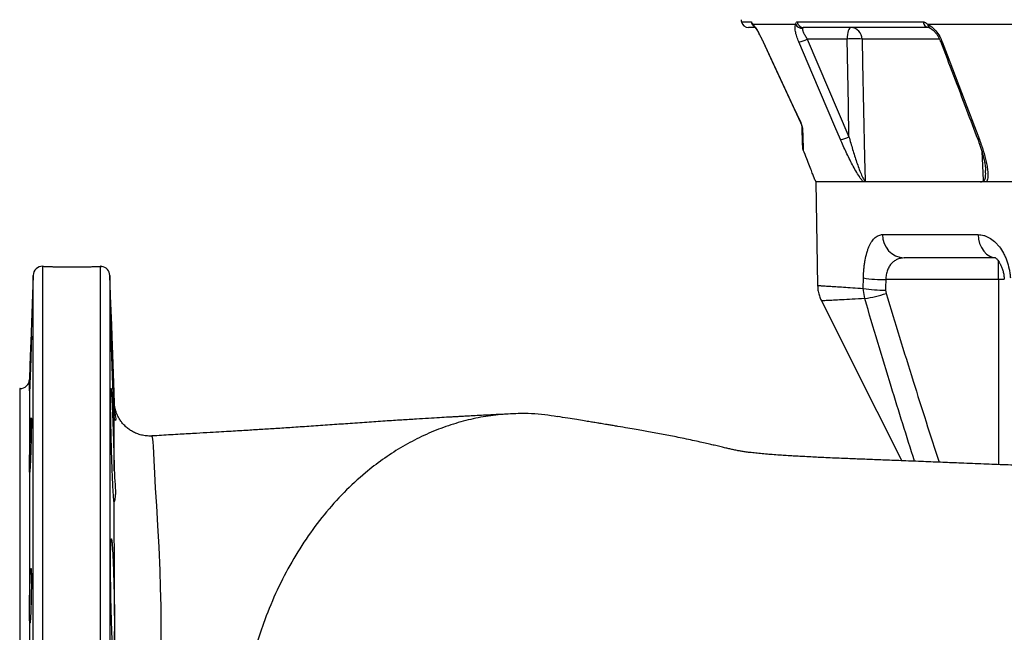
# Model space of a CAD drawing. Header units: millimetres. Extents: x 2241 to 4477, y 961 to 6343.
# Tile 4 of 12: x 2241 to 3069, y 1950 to 2466. Entities that reach past the tile are written whole.
import ezdxf

# ---------------------------------------------------------------- set-up
doc = ezdxf.new("R2010")
doc.units = ezdxf.units.MM
doc.header["$LTSCALE"] = 2

msp = doc.modelspace()

# ---------------------------------------------------------------- linework, layer by layer
at = {"color": 8, "linetype": 'Continuous', "lineweight": 25}
for p, q in [((2848.15, 2463.92), (2856.34, 2463.92)), ((2866.4, 2447.18), (2866.31, 2447.19)), ((3014.58, 2449.51), (2949.68, 2449.51)), ((3064.39, 2246.9), (3064.39, 2262.91)), ((2260.03, 2258.14), (2260.03, 1192.16)), ((2308.58, 1192.16), (2308.58, 2258.11)), ((2252.04, 1199.88), (2252.04, 2250.44)), ((2316.57, 2250.44), (2316.57, 1199.88)), ((3069.23, 2246.9), (3064.39, 2246.9)), ((3064.39, 2246.9), (3064.39, 2091.14)), ((2248.98, 2162.88), (2248.98, 2155.52)), ((2240.98, 1295.16), (2240.98, 2155.16))]:
    msp.add_line(p, q, dxfattribs=at)
at = {"color": 7, "linetype": 'Continuous', "lineweight": 25}
for p, q in [((2893.76, 2461.76), (2857.87, 2461.76)), ((2894.96, 2463.92), (3001.09, 2463.92)), ((3103, 2461.76), (3004.95, 2461.76)), ((2859.32, 2459.16), (2854.03, 2459.16)), ((3005.67, 2459.16), (2900.43, 2459.16)), ((2936.95, 2449.51), (2903.54, 2449.51)), ((2903.54, 2449.51), (2938.61, 2367.25)), ((2909.75, 2331.22), (2910.71, 2329.16)), ((2910.71, 2329.16), (2912.23, 2241.99)), ((4170.71, 2329.16), (2910.71, 2329.16)), ((2966.88, 2284.81), (3047.31, 2284.81)), ((3061.78, 2265.16), (2985.11, 2265.16)), ((2252.04, 2250.44), (2248.98, 2162.88)), ((2320.29, 2144.01), (2316.57, 2250.44)), ((2950.64, 2239.52), (2950.76, 2248.3)), ((3064.39, 2246.9), (2969.53, 2246.9)), ((2951.87, 2230.99), (2950.64, 2239.52)), ((2969.41, 2238.12), (2969.82, 2235.28)), ((2240.98, 2155.16), (2240.71, 2155.16)), ((2240.71, 2155.16), (2240.71, 1295.16)), ((2248.92, 2153.8), (2248.98, 2155.52)), ((2248.98, 2153.35), (2248.97, 2153.43)), ((2248.98, 2153.35), (2248.98, 2092.18)), ((2320.29, 2144.04), (2320.29, 2144.01)), ((2248.98, 2085.98), (2248.98, 1972.96)), ((2248.98, 1963.69), (2248.98, 1816.01))]:
    msp.add_line(p, q, dxfattribs=at)
at = {"color": 7, "linetype": 'Continuous', "lineweight": 25, "flags": 128}
for points in [[(2940.36, 2459.16), (2939.71, 2458.97), (2939.08, 2458.43), (2938.5, 2457.55), (2937.99, 2456.35), (2937.56, 2454.89), (2937.24, 2453.23), (2937.03, 2451.41), (2936.95, 2449.51)], [(2866.31, 2447.19), (2873.97, 2430.73), (2898.18, 2378.71)], [(2866.4, 2447.18), (2871.46, 2436.31), (2891.7, 2392.83), (2898.02, 2379.26)], [(2931.44, 2364.93), (2926.8, 2375.8), (2908.27, 2419.27), (2896.37, 2447.18)], [(2938.61, 2367.25), (2938.07, 2393.82), (2936.95, 2449.51)], [(2949.68, 2449.51), (2950.08, 2429.53), (2951.72, 2349.62), (2952.11, 2330.38)], [(3017.11, 2447.18), (3021.23, 2436.31), (3037.76, 2392.83), (3048.36, 2364.93)], [(2915.41, 2229.05), (2962.07, 2136.07), (2982.98, 2094.4)]]:
    msp.add_lwpolyline(points, dxfattribs=at)
at = {"color": 8, "linetype": 'Continuous', "lineweight": 25, "flags": 128}
for points in [[(3017.11, 2447.18), (3016.45, 2447.19), (3015.97, 2447.3), (3015.7, 2447.5), (3015.65, 2447.59)], [(3048.36, 2364.93), (3047.7, 2364.94), (3047.22, 2365.05), (3046.94, 2365.25), (3046.89, 2365.33)], [(3051.78, 2330.38), (3050.87, 2349.13), (3050.63, 2354.13)], [(3047.31, 2284.81), (3047.66, 2280.96), (3048.58, 2277.26), (3050.04, 2273.87), (3052, 2270.89), (3054.36, 2268.46), (3057.05, 2266.65), (3059.96, 2265.53), (3061.83, 2265.21)], [(2352.03, 2115.2), (2352.31, 2114.12), (2352.65, 2110.37), (2352.92, 2106.29), (2353.23, 2101), (2353.58, 2094.53), (2354.15, 2083.97), (2354.85, 2071.4), (2355.71, 2056.54), (2356.69, 2039.76), (2357.69, 2021.71), (2358.58, 2001.92), (2359.05, 1987.29), (2359.38, 1971.81), (2359.56, 1955.54), (2359.57, 1938.08), (2359.4, 1919.78), (2359.4, 1919.78), (2359.4, 1919.78)]]:
    msp.add_lwpolyline(points, dxfattribs=at)
at = {"color": 7, "linetype": 'Continuous', "lineweight": 25}
for centre, radius, start, end in [((2857.94, 2465.98), 10, 181, 191.89421), ((2854.03, 2465.16), 6, 191.89421, 270), ((2899.26, 2465), 6.38, 210.49099, 272.24859), ((2900.58, 2464.86), 5.71, 189.48312, 268.46259), ((3006.22, 2464.27), 5.14, 183.84334, 263.8412), ((2940.03, 2449.51), 9.65, 359.95855, 88.0028), ((2893.92, 2466.94), 19.91, 277.07935, 298.89233), ((2943.31, 2312), 137.65, 87.34933, 92.65067), ((2889.12, 2374.48), 10, 22.96889, 25.15427), ((2902.55, 2376.2), 3.49, 182.0768, 208.75637), ((2929.02, 2384.59), 19.81, 276.99336, 298.93861), ((2986.01, 2284.28), 19.14, 178.42194, 267.30183), ((2260.03, 2250.16), 8, 90.00082, 178), ((2308.58, 2250.16), 8, 2, 82.55521), ((2968.26, 2356.84), 109.94, 260.84202, 270.66165), ((2968.12, 2347.87), 109.75, 260.83331, 270.67424), ((2935.77, 2337.98), 108.19, 278.55909, 288.34495), ((2240.98, 2163.16), 8, 270, 358)]:
    msp.add_arc(centre, radius, start, end, dxfattribs=at)
at = {"color": 8, "linetype": 'Continuous', "lineweight": 25}
for centre, radius, start, end in [((2862.21, 2465.13), 6, 191.66032, 234.99517), ((2862.43, 2463.54), 4.9, 201.35303, 223.21782), ((3008.32, 2461.78), 3.37, 180.34803, 241.72147)]:
    msp.add_arc(centre, radius, start, end, dxfattribs=at)
at = {"color": 7, "linetype": 'Continuous', "lineweight": 25}
msp.add_ellipse((3540.71, 1191.26), major_axis=(0, 6745.63), ratio=0.08573, start_param=1.413658, end_param=1.414976, dxfattribs=at)
for points, knots in [([(2856.34, 2463.92), (2856.41, 2463.92), (2856.5, 2463.87), (2856.69, 2463.65), (2856.8, 2463.5), (2857.05, 2463.11), (2857.19, 2462.87), (2857.5, 2462.35), (2857.67, 2462.06), (2857.87, 2461.76)], [0, 0, 0, 0, 0.25, 0.25, 0.5, 0.5, 0.75, 0.75, 1, 1, 1, 1]), ([(2857.87, 2461.76), (2858.13, 2461.48), (2858.41, 2461.15), (2859, 2460.37), (2859.33, 2459.92), (2860.01, 2458.93), (2860.36, 2458.39), (2861.08, 2457.24), (2861.46, 2456.62), (2862.6, 2454.66), (2863.37, 2453.26), (2864.92, 2450.27), (2865.67, 2448.74), (2866.4, 2447.18)], [0, 0, 0, 0, 0.125, 0.125, 0.25, 0.25, 0.375, 0.375, 0.5, 0.5, 0.75, 0.75, 1, 1, 1, 1]), ([(2896.37, 2447.18), (2895.7, 2448.75), (2895.13, 2450.27), (2894.41, 2452.5), (2894.2, 2453.24), (2893.83, 2454.64), (2893.68, 2455.32), (2893.43, 2456.61), (2893.34, 2457.23), (2893.23, 2458.4), (2893.21, 2458.94), (2893.24, 2459.92), (2893.29, 2460.36), (2893.47, 2461.14), (2893.59, 2461.48), (2893.76, 2461.76)], [0, 0, 0, 0, 0.25, 0.25, 0.375, 0.375, 0.5, 0.5, 0.625, 0.625, 0.75, 0.75, 0.875, 0.875, 1, 1, 1, 1]), ([(2893.76, 2461.76), (2893.81, 2462.27), (2893.91, 2463.29), (2894.5, 2463.88), (2894.88, 2463.92), (2894.96, 2463.92)], [0, 0, 0, 0, 0.445163, 0.893057, 1, 1, 1, 1]), ([(3001.09, 2463.92), (3001.4, 2463.92), (3001.72, 2463.87), (3002.35, 2463.65), (3002.67, 2463.5), (3003.31, 2463.11), (3003.63, 2462.87), (3004.28, 2462.35), (3004.61, 2462.06), (3004.95, 2461.76)], [0, 0, 0, 0, 0.25, 0.25, 0.5, 0.5, 0.75, 0.75, 1, 1, 1, 1]), ([(3004.95, 2461.76), (3006.06, 2461.14), (3008.4, 2459.85), (3011.91, 2456.33), (3015.03, 2451.97), (3016.43, 2448.73), (3017.11, 2447.18)], [0, 0, 0, 0, 0.226121, 0.476938, 0.750718, 1, 1, 1, 1]), ([(2858.6, 2460.46), (2858.6, 2460.46), (2858.6, 2460.47), (2858.69, 2460.37), (2858.84, 2460.21), (2858.85, 2460.2)], [0, 0, 0, 0, 0.273281, 0.912589, 1, 1, 1, 1]), ([(2858.86, 2460.19), (2858.92, 2460.12), (2859.06, 2459.96), (2859.63, 2459.23), (2860.45, 2458.03), (2861.55, 2456.28), (2862.83, 2454.06), (2864.22, 2451.46), (2865.41, 2449.12), (2866.08, 2447.66), (2866.3, 2447.18)], [0, 0, 0, 0, 0.0707754, 0.1710481, 0.2954918, 0.4357504, 0.5883387, 0.7491498, 0.9180458, 1, 1, 1, 1]), ([(2899.51, 2458.62), (2899.45, 2458.43), (2899.42, 2458.2), (2899.45, 2457.68), (2899.49, 2457.38), (2899.65, 2456.74), (2899.77, 2456.39), (2900.04, 2455.64), (2900.21, 2455.25), (2900.58, 2454.44), (2900.79, 2454.02), (2901.25, 2453.16), (2901.51, 2452.71), (2902.3, 2451.36), (2902.89, 2450.44), (2903.54, 2449.51)], [0, 0, 0, 0, 0.125, 0.125, 0.25, 0.25, 0.375, 0.375, 0.5, 0.5, 0.625, 0.625, 0.75, 0.75, 1, 1, 1, 1]), ([(2900.43, 2459.16), (2900.22, 2459.16), (2900.03, 2459.11), (2899.71, 2458.93), (2899.57, 2458.79), (2899.51, 2458.62)], [0, 0, 0, 0, 0.5, 0.5, 1, 1, 1, 1]), ([(3005.72, 2459.15), (3005.74, 2459.15), (3005.76, 2459.15), (3006.14, 2459.07), (3006.58, 2458.86), (3006.72, 2458.8)], [0, 0, 0, 0, 0.434197, 0.823503, 1, 1, 1, 1]), ([(3006.71, 2458.78), (3006.88, 2458.71), (3007.37, 2458.51), (3008.59, 2457.69), (3010.1, 2456.36), (3011.72, 2454.57), (3013.27, 2452.41), (3014.65, 2450.02), (3015.32, 2448.38), (3015.64, 2447.58)], [0, 0, 0, 0, 0.066225, 0.199559, 0.344211, 0.496273, 0.663031, 0.835775, 1, 1, 1, 1]), ([(3015.65, 2447.59), (3022.94, 2428.39), (3033.35, 2400.97), (3043.77, 2373.56), (3046.9, 2365.33)], [0, 0, 0, 0, 0.7, 1, 1, 1, 1]), ([(2899.5, 2374.52), (2899.49, 2374.74), (2899.46, 2375), (2899.37, 2375.46), (2899.33, 2375.63), (2899.24, 2375.99), (2899.18, 2376.18), (2899.06, 2376.59), (2898.99, 2376.8), (2898.83, 2377.26), (2898.75, 2377.49), (2898.56, 2377.98), (2898.46, 2378.23), (2898.24, 2378.74), (2898.13, 2379), (2898.02, 2379.26)], [0, 0, 0, 0, 0.25, 0.25, 0.375, 0.375, 0.5, 0.5, 0.625, 0.625, 0.75, 0.75, 0.875, 0.875, 1, 1, 1, 1]), ([(2899.07, 2376.07), (2899.05, 2376.24), (2899.01, 2376.57), (2898.65, 2377.62), (2898.26, 2378.54), (2898.05, 2379.14), (2898.02, 2379.25), (2898.02, 2379.26)], [0, 0, 0, 0, 0.297124, 0.600329, 0.930161, 0.995201, 1, 1, 1, 1]), ([(2899.71, 2357.87), (2899.67, 2358.93), (2899.6, 2361.04), (2899.45, 2365.28), (2899.27, 2370.21), (2899.14, 2374.12), (2899.07, 2376.07)], [0, 0, 0, 0, 0.248697, 0.497404, 0.748696, 1, 1, 1, 1]), ([(2899.5, 2374.52), (2899.56, 2372.46), (2899.63, 2370.51), (2899.75, 2366.88), (2899.8, 2365.19), (2899.9, 2362.09), (2899.95, 2360.67), (2900.03, 2358.13), (2900.07, 2357), (2900.1, 2356.03)], [0, 0, 0, 0, 0.25, 0.25, 0.5, 0.5, 0.75, 0.75, 1, 1, 1, 1]), ([(2950.8, 2329.16), (2950.69, 2329.27), (2950.07, 2329.89), (2948.89, 2331.34), (2946.81, 2334.32), (2944.31, 2338.44), (2940.55, 2345.32), (2936.13, 2354.19), (2933, 2361.35), (2931.44, 2364.93)], [0, 0, 0, 0, 0.015489, 0.086289, 0.157465, 0.297792, 0.438594, 0.719076, 1, 1, 1, 1]), ([(2938.61, 2367.25), (2939.61, 2363.68), (2941.6, 2356.53), (2944.42, 2347.69), (2946.81, 2340.79), (2948.39, 2336.72), (2949.71, 2333.7), (2950.63, 2331.91), (2951.39, 2330.8), (2951.86, 2330.41), (2952.05, 2330.39), (2952.11, 2330.38)], [0, 0, 0, 0, 0.271911, 0.543612, 0.674343, 0.804791, 0.864374, 0.923566, 0.964151, 0.986793, 1, 1, 1, 1]), ([(3046.92, 2365.33), (3047.65, 2363.35), (3049.22, 2359.12), (3051.11, 2352.72), (3052.48, 2347.03), (3053.29, 2342.6), (3053.62, 2340.06), (3053.63, 2338.92), (3053.63, 2338.68)], [0, 0, 0, 0, 0.216907, 0.461612, 0.703069, 0.846893, 0.967816, 1, 1, 1, 1]), ([(3048.36, 2364.93), (3049.57, 2361.74), (3050.67, 2358.56), (3052.59, 2352.25), (3053.43, 2349.1), (3054.43, 2344.42), (3054.72, 2342.86), (3055.17, 2339.8), (3055.34, 2338.3), (3055.46, 2336.11), (3055.48, 2335.38), (3055.45, 2333.97), (3055.41, 2333.27), (3055.25, 2331.95), (3055.13, 2331.32), (3054.78, 2330.14), (3054.55, 2329.6), (3054.23, 2329.16)], [0, 0, 0, 0, 0.25, 0.25, 0.5, 0.5, 0.625, 0.625, 0.75, 0.75, 0.8125, 0.8125, 0.875, 0.875, 0.9375, 0.9375, 1, 1, 1, 1]), ([(2909.75, 2331.22), (2909.72, 2331.32), (2909.64, 2331.53), (2908.82, 2333.75), (2907.45, 2337.39), (2905.54, 2342.4), (2903.12, 2348.59), (2901.11, 2353.53), (2900.1, 2356.03)], [0, 0, 0, 0, 0.151167, 0.322042, 0.487725, 0.657968, 0.826825, 1, 1, 1, 1]), ([(2953.56, 2329.16), (2953.3, 2329.16), (2953.05, 2329.24), (2952.69, 2329.54), (2952.56, 2329.67), (2952.39, 2329.9), (2952.33, 2329.99), (2952.22, 2330.17), (2952.17, 2330.27), (2952.11, 2330.38)], [0, 0, 0, 0, 0.5, 0.5, 0.75, 0.75, 0.875, 0.875, 1, 1, 1, 1]), ([(3049.36, 2329.16), (3049.79, 2329.16), (3050.22, 2329.24), (3050.84, 2329.54), (3051.05, 2329.67), (3051.33, 2329.9), (3051.42, 2329.99), (3051.6, 2330.17), (3051.69, 2330.27), (3051.78, 2330.38)], [0, 0, 0, 0, 0.5, 0.5, 0.75, 0.75, 0.875, 0.875, 1, 1, 1, 1]), ([(2950.76, 2248.3), (2950.8, 2250.93), (2950.94, 2253.49), (2951.29, 2257.23), (2951.42, 2258.45), (2951.67, 2260.26), (2951.76, 2260.87), (2951.95, 2262.05), (2952.04, 2262.63), (2952.56, 2265.48), (2953.06, 2267.61), (2953.94, 2270.58), (2954.26, 2271.54), (2954.92, 2273.35), (2955.27, 2274.21), (2956.36, 2276.63), (2957.15, 2278.05), (2958.87, 2280.53), (2959.78, 2281.54), (2961.2, 2282.76), (2961.69, 2283.12), (2962.68, 2283.74), (2963.19, 2283.99), (2964.74, 2284.61), (2965.79, 2284.81), (2966.88, 2284.81)], [0, 0, 0, 0, 0.125, 0.125, 0.1875, 0.1875, 0.21875, 0.21875, 0.25, 0.25, 0.375, 0.375, 0.4375, 0.4375, 0.5, 0.5, 0.625, 0.625, 0.75, 0.75, 0.8125, 0.8125, 0.875, 0.875, 1, 1, 1, 1]), ([(3047.31, 2284.81), (3048.89, 2284.81), (3050.45, 2284.59), (3052.8, 2283.93), (3053.58, 2283.66), (3055.13, 2283), (3055.91, 2282.62), (3058.2, 2281.3), (3059.67, 2280.23), (3061.8, 2278.32), (3062.49, 2277.63), (3063.85, 2276.16), (3064.51, 2275.36), (3066.41, 2272.88), (3067.57, 2271.07), (3069.15, 2268.11), (3069.65, 2267.08), (3070.6, 2264.95), (3071.03, 2263.85), (3072.23, 2260.51), (3072.88, 2258.18), (3073.64, 2254.55), (3073.86, 2253.31), (3074.21, 2250.82), (3074.34, 2249.56), (3074.44, 2248.3)], [0, 0, 0, 0, 0.125, 0.125, 0.1875, 0.1875, 0.25, 0.25, 0.375, 0.375, 0.4375, 0.4375, 0.5, 0.5, 0.625, 0.625, 0.6875, 0.6875, 0.75, 0.75, 0.875, 0.875, 0.9375, 0.9375, 1, 1, 1, 1]), ([(2985.11, 2265.16), (2984.15, 2265.16), (2983.21, 2265.07), (2981.35, 2264.72), (2980.43, 2264.46), (2978.67, 2263.74), (2977.82, 2263.29), (2976.59, 2262.45), (2976.18, 2262.14), (2975.41, 2261.48), (2975.03, 2261.12), (2974.3, 2260.36), (2973.95, 2259.95), (2973.28, 2259.07), (2972.95, 2258.61), (2972.03, 2257.12), (2971.5, 2256.04), (2970.83, 2254.27), (2970.62, 2253.66), (2970.26, 2252.38), (2970.11, 2251.72), (2969.72, 2249.72), (2969.57, 2248.34), (2969.53, 2246.9)], [0, 0, 0, 0, 0.125, 0.125, 0.25, 0.25, 0.375, 0.375, 0.4375, 0.4375, 0.5, 0.5, 0.5625, 0.5625, 0.625, 0.625, 0.75, 0.75, 0.8125, 0.8125, 0.875, 0.875, 1, 1, 1, 1]), ([(3061.86, 2265.32), (3061.85, 2265.33), (3061.81, 2265.35), (3062.17, 2265.13), (3062.94, 2264.48), (3063.93, 2263.38), (3065.1, 2261.69), (3066.28, 2259.54), (3067.36, 2256.96), (3068.28, 2253.94), (3068.99, 2250.69), (3069.21, 2248.38), (3069.32, 2247.22)], [0, 0, 0, 0, 0.04425, 0.144256, 0.246135, 0.353998, 0.460485, 0.562789, 0.672437, 0.780824, 0.890363, 1, 1, 1, 1]), ([(2260.03, 2258.14), (2260.32, 2258.13), (2260.91, 2258.1), (2262.65, 2258.03), (2264.97, 2257.94), (2267.85, 2257.84), (2271.22, 2257.74), (2274.97, 2257.66), (2279, 2257.6), (2283.18, 2257.57), (2287.41, 2257.57), (2291.56, 2257.61), (2295.52, 2257.68), (2299.17, 2257.76), (2302.4, 2257.86), (2306.01, 2257.99), (2307.56, 2258.06), (2308.58, 2258.11)], [0, 0, 0, 0, 0.062962, 0.125925, 0.188884, 0.251843, 0.314844, 0.377843, 0.440833, 0.503823, 0.566751, 0.629678, 0.692588, 0.7555, 0.818463, 0.881429, 1, 1, 1, 1]), ([(2309.62, 2258.08), (2309.65, 2258.08), (2310.02, 2258.07), (2309.27, 2258.09), (2308.58, 2258.11)], [0, 0, 0, 0, 0.081166, 1, 1, 1, 1]), ([(2912.23, 2241.98), (2912.29, 2240.68), (2912.41, 2238.01), (2913.33, 2234.11), (2914.35, 2231.09), (2915.21, 2229.5), (2915.44, 2229.07)], [0, 0, 0, 0, 0.29138, 0.5965281, 0.8903524, 1, 1, 1, 1]), ([(2320.26, 2131.21), (2320.18, 2132.65), (2320.03, 2135.45), (2319.75, 2141.64), (2319.47, 2148.33), (2319.19, 2155.32), (2318.91, 2162.92), (2318.63, 2170.89), (2318.35, 2179.01), (2318.1, 2187.07), (2317.86, 2194.81), (2317.65, 2202.03), (2317.48, 2208.51), (2317.34, 2214.09), (2317.24, 2218.58), (2317.19, 2221.89), (2317.17, 2223.88), (2317.2, 2224.55), (2317.27, 2223.82), (2317.39, 2221.78), (2317.54, 2218.42), (2317.73, 2213.88), (2317.94, 2208.27), (2318.19, 2201.76), (2318.45, 2194.51), (2318.73, 2186.76), (2319.01, 2178.7), (2319.3, 2170.58), (2319.57, 2162.62), (2319.82, 2155.04), (2320.04, 2148.08), (2320.19, 2143.46), (2320.25, 2141.19), (2320.27, 2140.76)], [0, 0, 0, 0, 0.0430393, 0.0834569, 0.1159333, 0.1484099, 0.180886, 0.2133622, 0.2458427, 0.2783233, 0.3107976, 0.3432718, 0.3757312, 0.4081906, 0.4406331, 0.4730756, 0.5055054, 0.5379352, 0.5703606, 0.6027861, 0.6352169, 0.6676478, 0.7000921, 0.7325364, 0.7649977, 0.7974591, 0.8299346, 0.8624101, 0.8948907, 0.9273711, 0.9598435, 0.9923159, 1, 1, 1, 1]), ([(2248.98, 2155.52), (2249.01, 2156.85), (2249.07, 2159.5), (2249.27, 2166), (2249.52, 2173.51), (2249.79, 2181.38), (2250.06, 2188.67), (2250.29, 2194.57), (2250.46, 2198.41), (2250.56, 2199.76), (2250.57, 2198.46), (2250.49, 2194.67), (2250.33, 2188.82), (2250.11, 2181.55), (2249.85, 2173.69), (2249.57, 2166.13), (2249.31, 2159.71), (2249.11, 2155.18), (2249.01, 2153.58), (2248.98, 2153.38), (2248.98, 2153.35)], [0, 0, 0, 0, 0.057863, 0.11606, 0.174283, 0.232541, 0.290818, 0.349091, 0.40734, 0.465556, 0.523745, 0.581922, 0.640106, 0.698315, 0.756556, 0.814825, 0.873103, 0.931368, 0.9896, 1, 1, 1, 1]), ([(2320.31, 2059.88), (2320.26, 2059.74), (2320.16, 2059.46), (2319.95, 2060.74), (2319.71, 2063.27), (2319.43, 2067.38), (2319.13, 2072.91), (2318.82, 2079.62), (2318.54, 2086.6), (2318.27, 2094.2), (2318.02, 2102.17), (2317.79, 2110.29), (2317.59, 2118.35), (2317.43, 2126.09), (2317.3, 2133.31), (2317.22, 2139.79), (2317.18, 2145.38), (2317.18, 2149.87), (2317.22, 2153.19), (2317.31, 2155.19), (2317.43, 2155.87), (2317.6, 2155.15), (2317.79, 2153.11), (2318.02, 2149.76), (2318.27, 2145.23), (2318.54, 2139.62), (2318.82, 2133.11), (2319.1, 2125.87), (2319.38, 2118.11), (2319.65, 2110.05), (2319.9, 2101.93), (2320.11, 2093.97), (2320.23, 2088.74), (2320.29, 2086.16), (2320.29, 2086)], [0, 0, 0, 0, 0.031746, 0.063492, 0.095426, 0.127359, 0.167218, 0.199184, 0.231151, 0.263118, 0.295085, 0.327046, 0.359006, 0.390952, 0.422897, 0.454826, 0.486756, 0.518673, 0.550591, 0.582506, 0.614421, 0.646342, 0.678264, 0.7102, 0.742136, 0.774089, 0.806041, 0.838007, 0.869973, 0.901941, 0.93391, 0.965868, 0.997827, 1, 1, 1, 1]), ([(2320.27, 2140.76), (2320.37, 2139.16), (2320.58, 2135.91), (2321.21, 2132.27), (2321.59, 2129.63), (2321.52, 2128.29), (2321.05, 2128.26), (2320.48, 2129.29), (2320.33, 2130.65), (2320.26, 2131.21)], [0, 0, 0, 0, 0.144457, 0.292733, 0.443875, 0.599659, 0.746529, 0.897337, 1, 1, 1, 1]), ([(2352.03, 2115.28), (2351.9, 2115.26), (2350.32, 2115.07), (2347.29, 2115.28), (2343.11, 2115.96), (2339.22, 2117.21), (2335.67, 2118.9), (2332.49, 2120.94), (2329.7, 2123.26), (2327.31, 2125.79), (2325.31, 2128.45), (2323.71, 2131.14), (2322.47, 2133.8), (2321.57, 2136.34), (2320.97, 2138.62), (2320.62, 2140.5), (2320.44, 2141.91), (2320.35, 2142.87), (2320.31, 2143.49), (2320.3, 2143.86), (2320.29, 2143.98), (2320.29, 2144.04)], [0, 0, 0, 0, 0.00766, 0.095804, 0.180415, 0.261757, 0.340099, 0.415555, 0.488129, 0.557717, 0.624116, 0.687003, 0.745898, 0.800075, 0.848261, 0.887777, 0.916294, 0.938168, 0.957879, 0.981312, 1, 1, 1, 1]), ([(2248.98, 2092.18), (2249.01, 2094.25), (2249.07, 2098.41), (2249.27, 2106.15), (2249.52, 2113.95), (2249.79, 2121.07), (2250.06, 2126.67), (2250.29, 2130.13), (2250.46, 2131.04), (2250.56, 2129.32), (2250.57, 2125.15), (2250.49, 2119.01), (2250.33, 2111.59), (2250.11, 2103.72), (2249.85, 2096.29), (2249.57, 2090.14), (2249.31, 2085.96), (2249.11, 2084.23), (2249.01, 2084.87), (2248.98, 2085.84), (2248.98, 2085.98)], [0, 0, 0, 0, 0.057863, 0.11606, 0.174283, 0.232541, 0.290818, 0.349091, 0.40734, 0.465556, 0.523745, 0.581922, 0.640106, 0.698315, 0.756556, 0.814825, 0.873103, 0.931368, 0.9896, 1, 1, 1, 1]), ([(2320.29, 2086), (2320.29, 2089.5), (2320.28, 2096.51), (2320.28, 2105.88), (2320.27, 2114.34), (2320.26, 2123.28), (2320.26, 2128.21), (2320.26, 2131.21)], [0, 0, 0, 0, 0.1789378, 0.3578753, 0.5387426, 0.7196095, 1, 1, 1, 1]), ([(2653.68, 2133.81), (2650.38, 2133.64), (2644.2, 2133.33), (2635.42, 2132.89), (2627.72, 2132.49), (2621.12, 2132.14), (2615.69, 2131.85), (2611.44, 2131.62), (2608.05, 2131.43), (2605.04, 2131.26), (2600.4, 2131), (2593.72, 2130.61), (2584.57, 2130.07), (2573.99, 2129.42), (2561.79, 2128.65), (2547.85, 2127.74), (2532.8, 2126.71), (2517.34, 2125.63), (2501.73, 2124.54), (2486.54, 2123.48), (2471.87, 2122.49), (2458.35, 2121.59), (2445.53, 2120.78), (2434.83, 2120.12), (2425.85, 2119.58), (2418.43, 2119.14), (2410.12, 2118.65), (2400.41, 2118.08), (2388.8, 2117.41), (2375.14, 2116.62), (2362.66, 2115.9), (2354.71, 2115.43), (2352.03, 2115.27)], [0, 0, 0, 0, 0.043513, 0.081692, 0.114566, 0.142158, 0.164478, 0.181269, 0.193279, 0.204577, 0.21642, 0.246839, 0.280514, 0.317924, 0.362332, 0.411367, 0.465121, 0.519094, 0.568831, 0.620057, 0.665613, 0.706237, 0.743334, 0.779215, 0.798751, 0.819455, 0.841526, 0.867849, 0.899436, 0.936326, 0.978524, 1, 1, 1, 1]), ([(2693.22, 2131.32), (2689.68, 2131.96), (2678.76, 2133.94), (2662.07, 2134.37), (2643.38, 2133.35), (2626.53, 2130.8), (2609.74, 2126.74), (2593.13, 2121.12), (2576.88, 2114), (2561.16, 2105.47), (2546.08, 2095.62), (2530.08, 2083.28), (2513.49, 2067.98), (2496.76, 2049.29), (2481.49, 2028.75), (2467.79, 2006.5), (2455.75, 1982.68), (2446.33, 1959.57), (2439.12, 1937.64), (2433.74, 1917.23), (2429.4, 1896.23), (2427.51, 1881.92), (2426.56, 1874.73)], [0, 0, 0, 0, 0.028955, 0.089174, 0.134579, 0.180257, 0.226281, 0.272733, 0.319185, 0.365208, 0.410887, 0.456292, 0.516511, 0.576495, 0.636366, 0.696238, 0.756222, 0.816441, 0.861846, 0.907524, 0.953548, 1, 1, 1, 1]), ([(4087.95, 2052.35), (4086.96, 2052.4), (4079.25, 2052.82), (4064.39, 2053.6), (4043.03, 2054.69), (4021.29, 2055.74), (3999.47, 2056.76), (3978.14, 2057.72), (3957.1, 2058.63), (3936.54, 2059.5), (3916.13, 2060.36), (3895.3, 2061.21), (3873.28, 2062.11), (3849.86, 2063.05), (3824.93, 2064.03), (3798.43, 2065.06), (3770.85, 2066.12), (3742.27, 2067.21), (3712.59, 2068.32), (3681.57, 2069.46), (3649.98, 2070.61), (3618.12, 2071.74), (3586.7, 2072.83), (3555.9, 2073.9), (3526.51, 2074.91), (3498.63, 2075.86), (3472.33, 2076.76), (3449.22, 2077.56), (3429.07, 2078.26), (3411.5, 2078.87), (3393.82, 2079.48), (3375.11, 2080.13), (3354.56, 2080.85), (3332.47, 2081.62), (3308.97, 2082.44), (3284.24, 2083.31), (3258.16, 2084.24), (3234.57, 2085.07), (3214.15, 2085.79), (3197.57, 2086.37), (3182.1, 2086.91), (3167.94, 2087.4), (3154.8, 2087.85), (3142.68, 2088.27), (3131.36, 2088.67), (3120.6, 2089.05), (3109.96, 2089.43), (3099.09, 2089.82), (3085.77, 2090.32), (3070.02, 2090.91), (3051.62, 2091.63), (3034.06, 2092.34), (3017.19, 2093.02), (3001.01, 2093.68), (2984.67, 2094.33), (2969.25, 2094.94), (2957.36, 2095.39), (2948.71, 2095.72), (2942.31, 2095.97), (2935.57, 2096.24), (2928.36, 2096.54), (2921.1, 2096.86), (2914.36, 2097.17), (2907.82, 2097.49), (2901.74, 2097.81), (2896.3, 2098.11), (2891.64, 2098.38), (2886.81, 2098.68), (2881.3, 2099.03), (2875.43, 2099.45), (2869.54, 2099.91), (2863.89, 2100.41), (2858.67, 2100.94), (2854.14, 2101.47), (2850.36, 2101.99), (2847.18, 2102.49), (2843.99, 2103.06), (2840.82, 2103.7), (2837.55, 2104.44), (2834.3, 2105.22), (2830.36, 2106.17), (2825.85, 2107.26), (2820.95, 2108.42), (2816.05, 2109.55), (2810.09, 2110.89), (2803.5, 2112.32), (2796.73, 2113.72), (2790.12, 2115.04), (2783.81, 2116.26), (2777.65, 2117.41), (2771.53, 2118.52), (2765.55, 2119.58), (2759.29, 2120.68), (2752.18, 2121.91), (2745.69, 2123.01), (2740.36, 2123.91), (2736.83, 2124.5), (2733.77, 2125.01), (2731.23, 2125.44), (2729.13, 2125.79), (2727.04, 2126.13), (2724.34, 2126.58), (2720.5, 2127.21), (2715.42, 2128.04), (2709.11, 2129.07), (2701.59, 2130.29), (2696.16, 2131.17), (2693.26, 2131.64)], [0, 0, 0, 0, 0.002497, 0.019435, 0.036218, 0.052786, 0.067863, 0.082345, 0.096241, 0.109547, 0.122256, 0.135285, 0.148943, 0.163364, 0.178567, 0.194594, 0.211498, 0.228284, 0.245864, 0.264188, 0.282536, 0.300203, 0.318214, 0.335461, 0.351911, 0.367524, 0.382266, 0.396122, 0.406414, 0.416207, 0.425759, 0.436244, 0.447833, 0.460544, 0.473695, 0.487789, 0.50276, 0.518543, 0.528863, 0.538921, 0.548247, 0.556857, 0.564762, 0.572383, 0.579223, 0.585658, 0.592266, 0.599056, 0.606032, 0.617379, 0.629208, 0.641815, 0.65217, 0.663206, 0.674916, 0.685966, 0.695745, 0.700645, 0.705198, 0.71041, 0.716529, 0.722712, 0.728456, 0.733761, 0.739983, 0.745096, 0.749117, 0.753283, 0.75871, 0.765383, 0.772102, 0.779761, 0.788331, 0.796873, 0.80504, 0.812814, 0.820174, 0.83084, 0.840395, 0.848863, 0.856386, 0.863051, 0.867608, 0.873253, 0.879905, 0.886964, 0.894208, 0.900772, 0.907037, 0.913603, 0.920076, 0.926276, 0.932929, 0.940471, 0.949172, 0.953218, 0.956785, 0.959825, 0.962341, 0.964338, 0.966072, 0.968653, 0.972613, 0.977739, 0.98402, 0.991443, 1, 1, 1, 1]), ([(2248.98, 2085.98), (2248.95, 2087.06), (2248.9, 2088.65), (2248.96, 2091.33), (2248.98, 2092.18)], [0, 0, 0, 0, 0.683785, 1, 1, 1, 1]), ([(2320.29, 2086), (2320.38, 2083.81), (2320.58, 2079.37), (2321.09, 2073.51), (2321.33, 2068.35), (2321.17, 2064.21), (2320.64, 2061.16), (2320.42, 2060.31), (2320.31, 2059.88)], [0, 0, 0, 0, 0.156499, 0.31707, 0.481702, 0.651381, 0.823031, 1, 1, 1, 1]), ([(2320.48, 1964), (2320.47, 1966.08), (2320.45, 1973.88), (2320.42, 1986.98), (2320.39, 2002.9), (2320.36, 2020.8), (2320.33, 2040.24), (2320.32, 2053.33), (2320.31, 2059.88)], [0, 0, 0, 0, 0.056135, 0.210942, 0.365909, 0.520746, 0.760357, 1, 1, 1, 1]), ([(2320.52, 1950.63), (2320.51, 1949.24), (2320.49, 1945.8), (2320.41, 1941.19), (2320.27, 1937.1), (2320.09, 1934.28), (2319.87, 1932.75), (2319.63, 1932.6), (2319.36, 1933.8), (2319.08, 1936.35), (2318.77, 1940.45), (2318.47, 1945.98), (2318.18, 1952.69), (2317.94, 1959.67), (2317.72, 1967.26), (2317.54, 1975.23), (2317.38, 1983.35), (2317.27, 1991.4), (2317.2, 1999.14), (2317.17, 2006.37), (2317.19, 2012.85), (2317.24, 2018.44), (2317.34, 2022.94), (2317.48, 2026.26), (2317.66, 2028.27), (2317.86, 2028.95), (2318.1, 2028.24), (2318.36, 2026.21), (2318.63, 2022.86), (2318.91, 2018.34), (2319.2, 2012.73), (2319.47, 2006.22), (2319.73, 1998.97), (2319.97, 1991.22), (2320.17, 1983.17), (2320.36, 1973.91), (2320.44, 1967.66), (2320.48, 1964)], [0, 0, 0, 0, 0.01935, 0.047617, 0.075884, 0.10416, 0.132436, 0.16073, 0.189025, 0.217337, 0.24565, 0.281013, 0.309322, 0.337631, 0.36594, 0.394249, 0.422548, 0.450847, 0.479133, 0.507417, 0.535693, 0.563969, 0.592244, 0.620519, 0.648801, 0.677083, 0.705379, 0.733674, 0.761984, 0.790294, 0.818615, 0.846935, 0.875257, 0.903578, 0.931888, 0.960199, 1, 1, 1, 1]), ([(2248.98, 1972.96), (2249.01, 1975.46), (2249.07, 1980.49), (2249.27, 1988.29), (2249.52, 1995.19), (2249.79, 2000.48), (2250.06, 2003.54), (2250.29, 2004.03), (2250.46, 2001.88), (2250.56, 1997.35), (2250.57, 1990.94), (2250.49, 1983.39), (2250.33, 1975.53), (2250.11, 1968.26), (2249.85, 1962.39), (2249.57, 1958.59), (2249.31, 1957.28), (2249.11, 1958.62), (2249.01, 1961.39), (2248.98, 1963.39), (2248.98, 1963.69)], [0, 0, 0, 0, 0.057863, 0.11606, 0.174283, 0.232541, 0.290818, 0.34909, 0.40734, 0.465556, 0.523745, 0.581922, 0.640106, 0.698315, 0.756557, 0.814825, 0.873103, 0.931367, 0.9896, 1, 1, 1, 1]), ([(2248.98, 1963.69), (2248.95, 1965.59), (2248.9, 1968.37), (2248.96, 1971.85), (2248.98, 1972.96)], [0, 0, 0, 0, 0.683782, 1, 1, 1, 1]), ([(2320.48, 1964), (2320.5, 1961.65), (2320.55, 1956.89), (2320.53, 1952.74), (2320.52, 1950.63)], [0, 0, 0, 0, 0.493492, 1, 1, 1, 1])]:
    msp.add_open_spline(points, degree=3, knots=knots, dxfattribs=at)
at = {"color": 8, "linetype": 'Continuous', "lineweight": 25}
for points, knots in [([(2898.19, 2378.7), (2898.18, 2378.72), (2898.16, 2378.76), (2898.1, 2378.98), (2898.04, 2379.18), (2898.02, 2379.26)], [0, 0, 0, 0, 0.272228, 0.694112, 1, 1, 1, 1]), ([(3051.78, 2330.38), (3051.98, 2330.41), (3052.28, 2330.45), (3052.77, 2330.9), (3053.26, 2331.9), (3053.56, 2333.7), (3053.71, 2336.02), (3053.61, 2337.73), (3053.55, 2338.67)], [0, 0, 0, 0, 0.088843, 0.133007, 0.28374, 0.500317, 0.724716, 1, 1, 1, 1]), ([(2912.23, 2241.99), (2912.23, 2241.99), (2913.05, 2241.94), (2915.5, 2241.78), (2916.52, 2241.72), (2918.97, 2241.57), (2920.39, 2241.48), (2925.24, 2241.17), (2929.26, 2240.92), (2938.8, 2240.3), (2944.34, 2239.94), (2950.64, 2239.52)], [0, 0, 0, 0, 0.25, 0.25, 0.375, 0.375, 0.5, 0.5, 0.75, 0.75, 1, 1, 1, 1]), ([(2951.87, 2230.99), (2948.24, 2230.77), (2941, 2230.35), (2932.33, 2229.88), (2925.33, 2229.52), (2919.8, 2229.26), (2916.39, 2229.1), (2915.1, 2229.04), (2915.41, 2229.05), (2915.41, 2229.05)], [0, 0, 0, 0, 0.156444, 0.312891, 0.471161, 0.629432, 0.814278, 0.999834, 1, 1, 1, 1]), ([(2993.76, 2093.97), (2987.14, 2114.97), (2972.79, 2160.51), (2959.2, 2206.31), (2951.87, 2230.99)], [0, 0, 0, 0, 0.461019, 1, 1, 1, 1]), ([(2969.82, 2235.28), (2977.38, 2210.66), (2991.95, 2163.19), (3007.08, 2115.9), (3014.36, 2093.14)], [0, 0, 0, 0, 0.518786, 1, 1, 1, 1]), ([(2320.27, 2140.76), (2320.27, 2141.72), (2320.27, 2143.64), (2320.28, 2144.57), (2320.29, 2144.08), (2320.29, 2144.04)], [0, 0, 0, 0, 0.4724835, 0.9471498, 1, 1, 1, 1])]:
    msp.add_open_spline(points, degree=3, knots=knots, dxfattribs=at)
at = {"color": 7, "linetype": 'Continuous', "lineweight": 25}
for points in [[(2900.1, 2356.03), (2899.86, 2356.62), (2899.73, 2357.24), (2899.71, 2357.87)], [(2320.6, 1931.48), (2320.57, 1937.98), (2320.54, 1944.37), (2320.52, 1950.63)]]:
    msp.add_open_spline(points, degree=3, dxfattribs=at)

doc.saveas('drawing.dxf')
